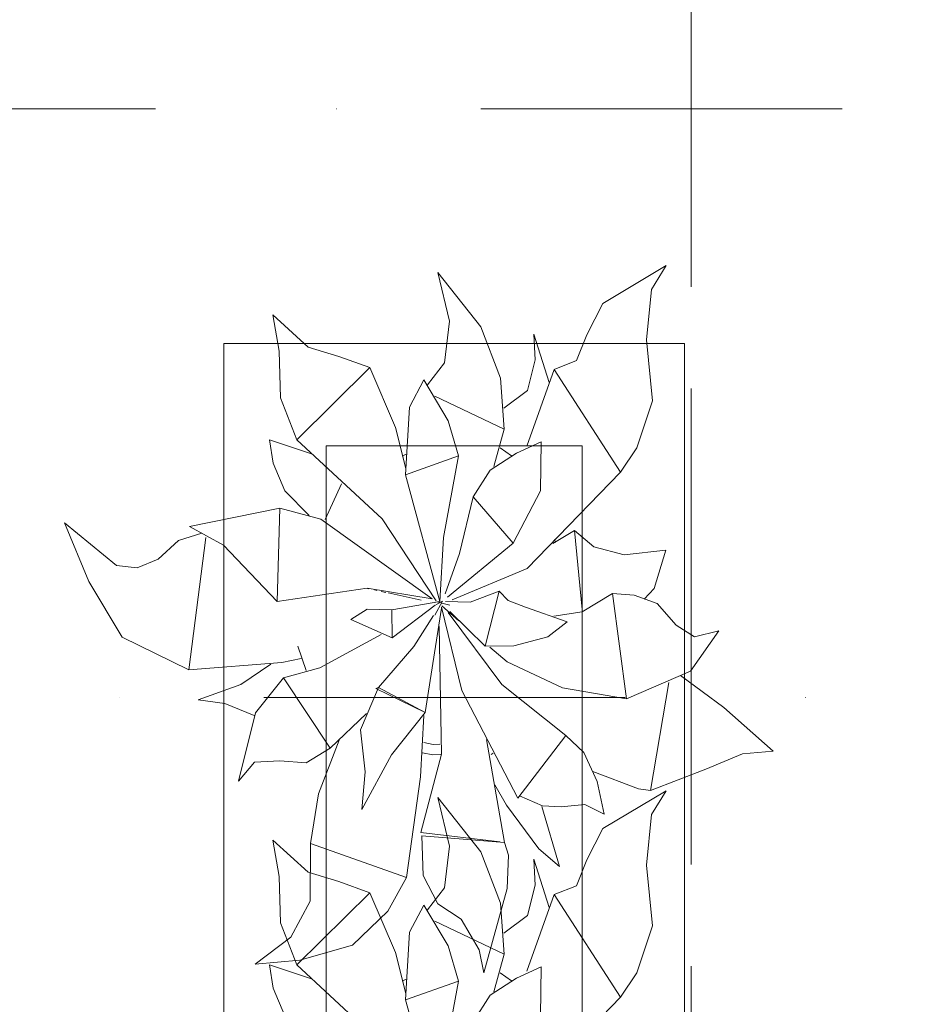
# Model space of a CAD drawing. Header units: millimetres. Extents: x -14761 to 157739, y -22400 to 107990.
# Tile 153 of 256: x 120194 to 121076, y 26125 to 27087. Entities that reach past the tile are written whole.
import ezdxf

# ---------------------------------------------------------------- set-up
doc = ezdxf.new("R2010")
doc.units = ezdxf.units.MM
doc.header["$MEASUREMENT"] = 0
doc.linetypes.add('Штриховая', pattern=[564.444447, 282.222223, -282.222223])
doc.linetypes.add('Штрихпунктирная', pattern=[670.277762, 352.777767, -176.388884, 0, -141.111112])
for name, color, linetype in [('Интерьер - Мебель', 7, 'Continuous'), ('Элемент Модели - Зона', 7, 'Continuous'), ('Элемент Модели - Оси', 7, 'Continuous')]:
    doc.layers.add(name, color=color, linetype=linetype)

msp = doc.modelspace()

# ---------------------------------------------------------------- linework, layer by layer
at = {"layer": 'Интерьер - Мебель', "color": 252, "linetype": 'Continuous', "lineweight": 5}
for p, q in [((120763.76, 26810.07), (120825.56, 26846.93)), ((120763.76, 26810.07), (120825.56, 26846.93)), ((120811.06, 26823.53), (120825.56, 26846.93)), ((120811.06, 26823.53), (120825.56, 26846.93)), ((120602.53, 26840.18), (120614.1, 26792.77)), ((120602.53, 26840.18), (120644.57, 26787.2)), ((120602.53, 26840.18), (120614.1, 26792.77)), ((120602.53, 26840.18), (120644.57, 26787.2)), ((120806.29, 26774.29), (120811.06, 26823.53)), ((120806.29, 26774.29), (120811.06, 26823.53)), ((120748.02, 26779.46), (120763.76, 26810.07)), ((120748.02, 26779.46), (120763.76, 26810.07)), ((120441.32, 26798.73), (120447.54, 26763.23)), ((120441.32, 26798.73), (120475.97, 26767.23)), ((120441.32, 26798.73), (120447.54, 26763.23)), ((120441.32, 26798.73), (120475.97, 26767.23)), ((120608.92, 26751.91), (120614.1, 26792.77)), ((120608.92, 26751.91), (120614.1, 26792.77)), ((120644.57, 26787.2), (120663.69, 26737.09)), ((120644.57, 26787.2), (120663.69, 26737.09)), ((120696.33, 26779.93), (120697.54, 26754.76)), ((120696.33, 26779.93), (120711.32, 26732.74)), ((120696.33, 26779.93), (120697.54, 26754.76)), ((120696.33, 26779.93), (120711.32, 26732.74)), ((120738.12, 26754.13), (120748.02, 26779.46)), ((120738.12, 26754.13), (120748.02, 26779.46)), ((120475.97, 26767.23), (120505.82, 26758.06)), ((120475.97, 26767.23), (120505.82, 26758.06)), ((120806.29, 26774.29), (120812.09, 26714.8)), ((120806.29, 26774.29), (120812.09, 26714.8)), ((120447.54, 26763.23), (120448.96, 26717.67)), ((120447.54, 26763.23), (120448.96, 26717.67)), ((120505.82, 26758.06), (120536.02, 26747.29)), ((120505.82, 26758.06), (120536.02, 26747.29)), ((120464.72, 26676.71), (120536.02, 26747.29)), ((120464.72, 26676.71), (120536.02, 26747.29)), ((120536.02, 26747.29), (120561.1, 26688.87)), ((120536.02, 26747.29), (120561.1, 26688.87)), ((120592.6, 26730.54), (120608.92, 26751.91)), ((120592.6, 26730.54), (120608.92, 26751.91)), ((120689.98, 26725.07), (120697.54, 26754.76)), ((120689.98, 26725.07), (120697.54, 26754.76)), ((120716.28, 26745.43), (120738.12, 26754.13)), ((120716.28, 26745.43), (120738.12, 26754.13)), ((120663.69, 26737.09), (120667.44, 26687.17)), ((120663.69, 26737.09), (120667.44, 26687.17)), ((120689.43, 26670.45), (120716.28, 26745.43)), ((120689.43, 26670.45), (120716.28, 26745.43)), ((120716.28, 26745.43), (120781.01, 26645.19)), ((120716.28, 26745.43), (120781.01, 26645.19)), ((120574.98, 26708.65), (120588.8, 26735.24)), ((120574.98, 26708.65), (120588.8, 26735.24)), ((120588.8, 26735.24), (120612.73, 26695.19)), ((120588.8, 26735.24), (120612.73, 26695.19)), ((120448.96, 26717.67), (120464.72, 26676.71)), ((120448.96, 26717.67), (120464.72, 26676.71)), ((120599.54, 26719.46), (120667.44, 26687.17)), ((120599.54, 26719.46), (120667.44, 26687.17)), ((120667.06, 26707.7), (120689.98, 26725.07)), ((120667.06, 26707.7), (120689.98, 26725.07)), ((120571.03, 26642.63), (120574.98, 26708.65)), ((120571.03, 26642.63), (120574.98, 26708.65)), ((120796.82, 26669), (120812.09, 26714.8)), ((120796.82, 26669), (120812.09, 26714.8)), ((120561.1, 26688.87), (120571.38, 26648.65)), ((120561.1, 26688.87), (120571.38, 26648.65)), ((120612.73, 26695.19), (120622.87, 26660.95)), ((120612.73, 26695.19), (120622.87, 26660.95)), ((120657.26, 26650.52), (120667.44, 26687.17)), ((120657.26, 26650.52), (120667.44, 26687.17)), ((120438.22, 26676.74), (120441.71, 26654)), ((120438.22, 26676.74), (120479.22, 26662.96)), ((120438.22, 26676.74), (120441.71, 26654)), ((120438.22, 26676.74), (120479.22, 26662.96)), ((120464.72, 26676.71), (120548.21, 26599.52)), ((120464.72, 26676.71), (120548.21, 26599.52)), ((120663.38, 26668.81), (120674.55, 26661.08)), ((120663.38, 26668.81), (120674.55, 26661.08)), ((120679.43, 26663.75), (120703.53, 26674.88)), ((120679.43, 26663.75), (120703.53, 26674.88)), ((120702.68, 26626.89), (120703.53, 26674.88)), ((120702.68, 26626.89), (120703.53, 26674.88)), ((120781.02, 26645.19), (120796.82, 26669)), ((120781.02, 26645.19), (120796.82, 26669)), ((120567.79, 26661.24), (120572.15, 26662.63)), ((120567.79, 26661.24), (120572.15, 26662.63)), ((120571.03, 26642.63), (120622.87, 26660.95)), ((120571.03, 26642.63), (120622.87, 26660.95)), ((120607.92, 26581.17), (120622.87, 26660.95)), ((120607.92, 26581.17), (120622.87, 26660.95)), ((120653.75, 26646.99), (120679.43, 26663.75)), ((120653.75, 26646.99), (120679.43, 26663.75)), ((120441.71, 26654), (120453.08, 26626.97)), ((120441.71, 26654), (120453.08, 26626.97)), ((120571.03, 26642.63), (120604.65, 26518.78)), ((120571.03, 26642.63), (120604.65, 26518.78)), ((120636.98, 26621.17), (120653.75, 26646.99)), ((120636.98, 26621.17), (120653.75, 26646.99)), ((120689.66, 26551.14), (120781.02, 26645.19)), ((120689.66, 26551.14), (120781.02, 26645.19)), ((120492.59, 26599.03), (120508.55, 26633.81)), ((120492.59, 26599.03), (120508.55, 26633.81)), ((120453.08, 26626.97), (120476.93, 26602.72)), ((120453.08, 26626.97), (120476.93, 26602.72)), ((120623.76, 26565.8), (120636.98, 26621.17)), ((120623.76, 26565.8), (120636.98, 26621.17)), ((120636.98, 26621.17), (120676.01, 26575.74)), ((120636.98, 26621.17), (120676.01, 26575.74)), ((120676.01, 26575.74), (120702.68, 26626.89)), ((120676.01, 26575.74), (120702.68, 26626.89)), ((120360.18, 26592.07), (120448.34, 26610.11)), ((120360.18, 26592.07), (120448.34, 26610.11)), ((120445.6, 26518.91), (120448.33, 26610.11)), ((120445.6, 26518.91), (120448.33, 26610.11)), ((120448.34, 26610.11), (120488.35, 26599.08)), ((120448.34, 26610.11), (120488.35, 26599.08)), ((120238.13, 26595.55), (120261.57, 26538.31)), ((120238.13, 26595.55), (120288.9, 26553.88)), ((120238.13, 26595.55), (120261.57, 26538.31)), ((120238.13, 26595.55), (120288.9, 26553.88)), ((120360.18, 26592.07), (120393.4, 26573.75)), ((120360.18, 26592.07), (120393.4, 26573.75)), ((120488.35, 26599.08), (120597.03, 26521.45)), ((120488.35, 26599.08), (120597.03, 26521.45)), ((120548.21, 26599.52), (120600.96, 26519.46)), ((120548.21, 26599.52), (120600.96, 26519.46)), ((120349.19, 26578.33), (120371.98, 26585.63)), ((120349.19, 26578.33), (120371.98, 26585.63)), ((120714.73, 26575.56), (120736.09, 26588.18)), ((120714.73, 26575.56), (120736.09, 26588.18)), ((120736.09, 26588.18), (120743.36, 26510.98)), ((120736.09, 26588.18), (120754.88, 26572.05)), ((120736.09, 26588.18), (120743.36, 26510.98)), ((120736.09, 26588.18), (120754.88, 26572.05)), ((120329.41, 26560.05), (120349.19, 26578.33)), ((120329.41, 26560.05), (120349.19, 26578.33)), ((120359.54, 26452.13), (120375.83, 26581.13)), ((120359.54, 26452.13), (120375.83, 26581.13)), ((120393.4, 26573.75), (120445.6, 26518.91)), ((120393.4, 26573.75), (120445.6, 26518.91)), ((120604.65, 26518.78), (120607.92, 26581.17)), ((120604.65, 26518.78), (120607.92, 26581.17)), ((120611.84, 26523.01), (120676.01, 26575.74)), ((120611.84, 26523.01), (120676.01, 26575.74)), ((120716.49, 26579.2), (120717.35, 26576.4)), ((120716.49, 26579.2), (120717.35, 26576.4)), ((120609.74, 26526.27), (120623.76, 26565.8)), ((120609.74, 26526.27), (120623.76, 26565.8)), ((120754.88, 26572.05), (120784.39, 26564.47)), ((120754.88, 26572.05), (120784.39, 26564.47)), ((120784.39, 26564.47), (120825.24, 26569.05)), ((120784.39, 26564.47), (120825.24, 26569.05)), ((120813.82, 26531.3), (120825.24, 26569.05)), ((120813.82, 26531.3), (120825.24, 26569.05)), ((120288.9, 26553.88), (120308.88, 26551.77)), ((120288.9, 26553.88), (120308.88, 26551.77)), ((120308.88, 26551.77), (120329.41, 26560.05)), ((120308.88, 26551.77), (120329.41, 26560.05)), ((120616.52, 26520.3), (120689.66, 26551.14)), ((120616.52, 26520.3), (120689.66, 26551.14)), ((120261.57, 26538.31), (120294.14, 26483.99)), ((120261.57, 26538.31), (120294.14, 26483.99)), ((120445.6, 26518.91), (120533.47, 26531.75)), ((120445.6, 26518.91), (120533.47, 26531.75)), ((120533.47, 26531.75), (120597.03, 26521.45)), ((120533.47, 26531.75), (120597.03, 26521.45)), ((120533.91, 26531.47), (120535.03, 26531.23)), ((120533.91, 26531.47), (120535.03, 26531.23)), ((120540.61, 26530.01), (120542.84, 26529.53)), ((120540.61, 26530.01), (120542.84, 26529.53)), ((120547.3, 26528.55), (120551.77, 26527.58)), ((120547.3, 26528.55), (120551.77, 26527.58)), ((120554, 26527.09), (120586.32, 26520.04)), ((120554, 26527.09), (120586.32, 26520.04)), ((120634.03, 26517.97), (120662.39, 26528.77)), ((120634.03, 26517.97), (120662.39, 26528.77)), ((120648.83, 26475), (120662.39, 26528.77)), ((120648.83, 26475), (120662.39, 26528.77)), ((120662.39, 26528.77), (120671.3, 26519.7)), ((120662.39, 26528.77), (120671.3, 26519.7)), ((120743.38, 26508.72), (120772.97, 26526.73)), ((120743.38, 26508.72), (120772.97, 26526.73)), ((120772.97, 26526.73), (120786.71, 26423.77)), ((120772.97, 26526.73), (120794.25, 26525.03)), ((120772.97, 26526.73), (120786.71, 26423.77)), ((120772.97, 26526.73), (120794.25, 26525.03)), ((120794.25, 26525.03), (120816.9, 26516.95)), ((120794.25, 26525.03), (120816.9, 26516.95)), ((120803.89, 26521.06), (120813.82, 26531.3)), ((120803.89, 26521.06), (120813.82, 26531.3)), ((120557.56, 26510.49), (120604.65, 26518.78)), ((120557.56, 26510.49), (120604.65, 26518.78)), ((120557.81, 26483.31), (120600.09, 26515.33)), ((120557.81, 26483.31), (120600.09, 26515.33)), ((120599.78, 26505.33), (120607.23, 26519.22)), ((120599.78, 26505.33), (120607.23, 26519.22)), ((120600.63, 26515.63), (120607.23, 26519.22)), ((120600.63, 26515.63), (120607.23, 26519.22)), ((120601.78, 26518.27), (120604.04, 26517.73)), ((120601.78, 26518.27), (120604.04, 26517.73)), ((120603.51, 26517.91), (120604.65, 26518.78)), ((120603.51, 26517.91), (120604.65, 26518.78)), ((120606.3, 26517.18), (120614.22, 26515.26)), ((120606.3, 26517.18), (120614.22, 26515.26)), ((120610.07, 26518.63), (120634.03, 26517.97)), ((120610.07, 26518.63), (120634.03, 26517.97)), ((120671.3, 26519.7), (120688.05, 26513.14)), ((120671.3, 26519.7), (120688.05, 26513.14)), ((120816.9, 26516.95), (120835.42, 26495.62)), ((120816.9, 26516.95), (120835.42, 26495.62)), ((120517.74, 26501.14), (120533.67, 26511.36)), ((120517.74, 26501.14), (120533.67, 26511.36)), ((120533.67, 26511.36), (120557.56, 26510.49)), ((120533.67, 26511.36), (120557.56, 26510.49)), ((120557.56, 26510.49), (120557.81, 26483.31)), ((120557.56, 26510.49), (120557.81, 26483.31)), ((120579.15, 26474.82), (120598.35, 26505.17)), ((120579.15, 26474.82), (120598.35, 26505.17)), ((120590.23, 26410.2), (120606.15, 26512.24)), ((120590.23, 26410.2), (120606.15, 26512.24)), ((120606.02, 26513.18), (120626.01, 26431.9)), ((120606.02, 26513.18), (120626.01, 26431.9)), ((120606.3, 26514.4), (120623.2, 26499.94)), ((120606.3, 26514.4), (120623.2, 26499.94)), ((120612.7, 26507.99), (120665.21, 26437.65)), ((120612.7, 26507.99), (120665.21, 26437.65)), ((120614.4, 26509.11), (120648.83, 26475)), ((120614.4, 26509.11), (120648.83, 26475)), ((120688.05, 26513.14), (120728.75, 26498.92)), ((120688.05, 26513.14), (120728.75, 26498.92)), ((120715.84, 26504.43), (120743.38, 26508.72)), ((120715.84, 26504.43), (120743.38, 26508.72)), ((120517.74, 26501.14), (120557.81, 26483.31)), ((120517.74, 26501.14), (120557.81, 26483.31)), ((120710.13, 26484.07), (120728.75, 26498.92)), ((120710.13, 26484.07), (120728.75, 26498.92)), ((120835.42, 26495.62), (120853.19, 26484.28)), ((120835.42, 26495.62), (120853.19, 26484.28)), ((120487.43, 26453.93), (120547.3, 26486.56)), ((120487.43, 26453.93), (120547.3, 26486.56)), ((120603.85, 26494.39), (120605.98, 26369.46)), ((120603.85, 26494.39), (120605.98, 26369.46)), ((120849.26, 26450.64), (120877.02, 26490.21)), ((120849.26, 26450.64), (120877.02, 26490.21)), ((120853.19, 26484.28), (120877.02, 26490.21)), ((120853.19, 26484.28), (120877.02, 26490.21)), ((120294.14, 26483.99), (120359.54, 26452.13)), ((120294.14, 26483.99), (120359.54, 26452.13)), ((120676.63, 26475.39), (120710.13, 26484.07)), ((120676.63, 26475.39), (120710.13, 26484.07)), ((120465.84, 26475.16), (120474.05, 26451.31)), ((120465.84, 26475.16), (120474.05, 26451.31)), ((120544.53, 26434.75), (120579.15, 26474.82)), ((120544.53, 26434.75), (120579.15, 26474.82)), ((120648.83, 26475), (120676.63, 26475.39)), ((120648.83, 26475), (120676.63, 26475.39)), ((120653.34, 26474.16), (120670.23, 26459.71)), ((120653.34, 26474.16), (120670.23, 26459.71)), ((120359.54, 26452.13), (120450.09, 26459)), ((120359.54, 26452.13), (120450.09, 26459)), ((120410.06, 26437.65), (120439.45, 26457.51)), ((120410.06, 26437.65), (120439.45, 26457.51)), ((120450.09, 26459), (120469.13, 26462.93)), ((120450.09, 26459), (120469.13, 26462.93)), ((120670.23, 26459.71), (120724.45, 26434.49)), ((120670.23, 26459.71), (120724.45, 26434.49)), ((120451.86, 26444.23), (120487.43, 26453.93)), ((120451.86, 26444.23), (120487.43, 26453.93)), ((120786.71, 26423.77), (120849.26, 26450.64)), ((120786.71, 26423.77), (120849.26, 26450.64)), ((120424.39, 26409.86), (120451.86, 26444.23)), ((120424.39, 26409.86), (120451.86, 26444.23)), ((120451.86, 26444.23), (120497.33, 26375.31)), ((120451.86, 26444.23), (120497.33, 26375.31)), ((120810.12, 26334.14), (120828.23, 26439.47)), ((120810.12, 26334.14), (120828.23, 26439.47)), ((120839.58, 26446.51), (120881.98, 26415.12)), ((120839.58, 26446.51), (120881.98, 26415.12)), ((120368.65, 26422.67), (120410.06, 26437.65)), ((120368.65, 26422.67), (120410.06, 26437.65)), ((120526.93, 26393.32), (120544.53, 26434.75)), ((120526.93, 26393.32), (120544.53, 26434.75)), ((120541.92, 26433.91), (120544.53, 26434.75)), ((120541.92, 26433.91), (120544.53, 26434.75)), ((120541.92, 26433.91), (120590.23, 26410.2)), ((120541.92, 26433.91), (120590.23, 26410.2)), ((120544.53, 26434.75), (120590.23, 26410.2)), ((120544.53, 26434.75), (120590.23, 26410.2)), ((120626.01, 26431.9), (120680.65, 26326.72)), ((120626.01, 26431.9), (120680.65, 26326.72)), ((120665.21, 26437.65), (120727.51, 26387.75)), ((120665.21, 26437.65), (120727.51, 26387.75)), ((120724.45, 26434.49), (120786.71, 26423.77)), ((120724.45, 26434.49), (120786.71, 26423.77)), ((120368.65, 26422.67), (120394.53, 26419.04)), ((120368.65, 26422.67), (120394.53, 26419.04)), ((120394.53, 26419.04), (120423.13, 26407.4)), ((120394.53, 26419.04), (120423.13, 26407.4)), ((120408, 26343.26), (120424.39, 26409.86)), ((120408, 26343.26), (120424.39, 26409.86)), ((120497.33, 26375.31), (120532.79, 26409.19)), ((120497.33, 26375.31), (120532.79, 26409.19)), ((120557.26, 26368.95), (120590.23, 26410.2)), ((120557.26, 26368.95), (120590.23, 26410.2)), ((120881.98, 26415.12), (120930.14, 26372.62)), ((120881.98, 26415.12), (120930.14, 26372.62)), ((120585.59, 26347.36), (120588.8, 26407.37)), ((120585.59, 26347.36), (120588.8, 26407.37)), ((120526.93, 26393.32), (120531.57, 26352.2)), ((120526.93, 26393.32), (120531.57, 26352.2)), ((120485.98, 26330.76), (120506.28, 26383.35)), ((120485.98, 26330.76), (120506.28, 26383.35)), ((120588.77, 26380.87), (120598.04, 26379.01)), ((120588.77, 26380.87), (120598.04, 26379.01)), ((120650.16, 26383.93), (120667.65, 26283.35)), ((120650.16, 26383.93), (120667.65, 26283.35)), ((120680.65, 26326.72), (120727.51, 26387.75)), ((120680.65, 26326.72), (120727.51, 26387.75)), ((120727.51, 26387.75), (120745, 26371.2)), ((120727.51, 26387.75), (120745, 26371.2)), ((120473.91, 26360.98), (120497.33, 26375.31)), ((120473.91, 26360.98), (120497.33, 26375.31)), ((120587.5, 26370.99), (120597.57, 26368.98)), ((120587.5, 26370.99), (120597.57, 26368.98)), ((120598.04, 26379.01), (120604.58, 26379.39)), ((120598.04, 26379.01), (120604.58, 26379.39)), ((120654.47, 26369.23), (120656.73, 26370.71)), ((120654.47, 26369.23), (120656.73, 26370.71)), ((120745, 26371.2), (120758.03, 26343)), ((120745, 26371.2), (120758.03, 26343)), ((120900.07, 26369.79), (120930.14, 26372.62)), ((120900.07, 26369.79), (120930.14, 26372.62)), ((120408, 26343.26), (120423.53, 26361.87)), ((120408, 26343.26), (120423.53, 26361.87)), ((120423.53, 26361.87), (120448.38, 26363.02)), ((120423.53, 26361.87), (120448.38, 26363.02)), ((120448.38, 26363.02), (120473.91, 26360.98)), ((120448.38, 26363.02), (120473.91, 26360.98)), ((120528.32, 26315.37), (120557.26, 26368.95)), ((120528.32, 26315.37), (120557.26, 26368.95)), ((120586.1, 26293), (120605.98, 26369.46)), ((120586.1, 26293), (120605.98, 26369.46)), ((120597.57, 26368.98), (120605.37, 26369.42)), ((120597.57, 26368.98), (120605.37, 26369.42)), ((120864.23, 26354.89), (120900.07, 26369.79)), ((120864.23, 26354.89), (120900.07, 26369.79)), ((120528.32, 26315.37), (120531.57, 26352.2)), ((120528.32, 26315.37), (120531.57, 26352.2)), ((120753.77, 26352.53), (120798.66, 26335.58)), ((120753.77, 26352.53), (120798.66, 26335.58)), ((120810.12, 26334.14), (120864.23, 26354.89)), ((120810.12, 26334.14), (120864.23, 26354.89)), ((120571.8, 26249.21), (120585.59, 26347.36)), ((120571.8, 26249.21), (120585.59, 26347.36)), ((120758.03, 26343), (120764.87, 26311.11)), ((120758.03, 26343), (120764.87, 26311.11)), ((120658.22, 26339.75), (120669.6, 26319.76)), ((120658.22, 26339.75), (120669.6, 26319.76)), ((120763.76, 26297.03), (120825.56, 26333.88)), ((120763.76, 26297.03), (120825.56, 26333.88)), ((120798.66, 26335.58), (120810.12, 26334.14)), ((120798.66, 26335.58), (120810.12, 26334.14)), ((120811.06, 26310.49), (120825.56, 26333.88)), ((120811.06, 26310.49), (120825.56, 26333.88)), ((120478.26, 26282.28), (120485.98, 26330.76)), ((120478.26, 26282.28), (120485.98, 26330.76)), ((120602.53, 26327.14), (120614.1, 26279.72)), ((120602.53, 26327.14), (120644.57, 26274.15)), ((120602.53, 26327.14), (120614.1, 26279.72)), ((120602.53, 26327.14), (120644.57, 26274.15)), ((120682.22, 26328.75), (120704.61, 26319.06)), ((120682.22, 26328.75), (120704.61, 26319.06)), ((120669.6, 26319.76), (120701.07, 26277.03)), ((120669.6, 26319.76), (120701.07, 26277.03)), ((120703.97, 26318.39), (120721.52, 26259.72)), ((120703.97, 26318.39), (120721.52, 26259.72)), ((120704.61, 26319.06), (120722.93, 26318.11)), ((120704.61, 26319.06), (120722.93, 26318.11)), ((120722.93, 26318.11), (120746.14, 26320.44)), ((120722.93, 26318.11), (120746.14, 26320.44)), ((120746.14, 26320.44), (120764.87, 26311.11)), ((120746.14, 26320.44), (120764.87, 26311.11)), ((120806.29, 26261.24), (120811.06, 26310.49)), ((120806.29, 26261.24), (120811.06, 26310.49)), ((120748.02, 26266.42), (120763.76, 26297.03)), ((120748.02, 26266.42), (120763.76, 26297.03)), ((120441.32, 26285.68), (120447.54, 26250.19)), ((120441.32, 26285.68), (120475.97, 26254.19)), ((120441.32, 26285.68), (120447.54, 26250.19)), ((120441.32, 26285.68), (120475.97, 26254.19)), ((120586.1, 26293), (120663.25, 26283.87)), ((120586.1, 26293), (120663.25, 26283.87)), ((120586.79, 26289.81), (120588.14, 26251.04)), ((120586.79, 26289.81), (120667.65, 26283.35)), ((120586.79, 26289.81), (120588.14, 26251.04)), ((120586.79, 26289.81), (120667.65, 26283.35)), ((120477.81, 26225.9), (120478.26, 26282.28)), ((120477.81, 26225.9), (120478.26, 26282.28)), ((120478.26, 26282.28), (120571.8, 26249.21)), ((120478.26, 26282.28), (120571.8, 26249.21)), ((120608.92, 26238.87), (120614.1, 26279.72)), ((120608.92, 26238.87), (120614.1, 26279.72)), ((120644.57, 26274.15), (120663.69, 26224.05)), ((120644.57, 26274.15), (120663.69, 26224.05)), ((120667.65, 26283.35), (120671.69, 26271.01)), ((120667.65, 26283.35), (120671.69, 26271.01)), ((120701.07, 26277.03), (120721.52, 26259.72)), ((120701.07, 26277.03), (120721.52, 26259.72)), ((120670.37, 26238.21), (120671.69, 26271.01)), ((120670.37, 26238.21), (120671.69, 26271.01)), ((120696.33, 26266.89), (120697.54, 26241.72)), ((120696.33, 26266.89), (120711.32, 26219.7)), ((120696.33, 26266.89), (120697.54, 26241.72)), ((120696.33, 26266.89), (120711.32, 26219.7)), ((120738.12, 26241.09), (120748.02, 26266.42)), ((120738.12, 26241.09), (120748.02, 26266.42)), ((120806.29, 26261.24), (120812.09, 26201.75)), ((120806.29, 26261.24), (120812.09, 26201.75)), ((120447.54, 26250.19), (120448.96, 26204.62)), ((120447.54, 26250.19), (120448.96, 26204.62)), ((120475.97, 26254.19), (120505.82, 26245.01)), ((120475.97, 26254.19), (120505.82, 26245.01)), ((120553.79, 26216.17), (120571.8, 26249.21)), ((120553.79, 26216.17), (120571.8, 26249.21)), ((120588.14, 26251.04), (120602.47, 26223.26)), ((120588.14, 26251.04), (120602.47, 26223.26)), ((120505.82, 26245.01), (120536.02, 26234.24)), ((120505.82, 26245.01), (120536.02, 26234.24)), ((120592.6, 26217.49), (120608.92, 26238.87)), ((120592.6, 26217.49), (120608.92, 26238.87)), ((120647.59, 26155.92), (120670.37, 26238.21)), ((120647.59, 26155.92), (120670.37, 26238.21)), ((120689.98, 26212.02), (120697.54, 26241.72)), ((120689.98, 26212.02), (120697.54, 26241.72)), ((120716.28, 26232.39), (120738.12, 26241.09)), ((120716.28, 26232.39), (120738.12, 26241.09)), ((120464.72, 26163.67), (120536.02, 26234.24)), ((120464.72, 26163.67), (120536.02, 26234.24)), ((120536.02, 26234.24), (120561.1, 26175.82)), ((120536.02, 26234.24), (120561.1, 26175.82)), ((120689.43, 26157.41), (120716.28, 26232.39)), ((120689.43, 26157.41), (120716.28, 26232.39)), ((120716.28, 26232.39), (120781.01, 26132.14)), ((120716.28, 26232.39), (120781.01, 26132.14)), ((120458.84, 26190.84), (120477.81, 26225.9)), ((120458.84, 26190.84), (120477.81, 26225.9)), ((120574.98, 26195.61), (120588.8, 26222.19)), ((120574.98, 26195.61), (120588.8, 26222.19)), ((120588.8, 26222.19), (120612.73, 26182.15)), ((120588.8, 26222.19), (120612.73, 26182.15)), ((120602.47, 26223.26), (120625.18, 26208.38)), ((120602.47, 26223.26), (120625.18, 26208.38)), ((120663.69, 26224.05), (120667.44, 26174.12)), ((120663.69, 26224.05), (120667.44, 26174.12)), ((120519.1, 26182.9), (120553.79, 26216.17)), ((120519.1, 26182.9), (120553.79, 26216.17)), ((120625.18, 26208.38), (120642.8, 26178.25)), ((120625.18, 26208.38), (120642.8, 26178.25)), ((120667.06, 26194.66), (120689.98, 26212.02)), ((120667.06, 26194.66), (120689.98, 26212.02)), ((120448.96, 26204.62), (120464.72, 26163.67)), ((120448.96, 26204.62), (120464.72, 26163.67)), ((120599.54, 26206.42), (120667.44, 26174.12)), ((120599.54, 26206.42), (120667.44, 26174.12)), ((120796.82, 26155.96), (120812.09, 26201.75)), ((120796.82, 26155.96), (120812.09, 26201.75)), ((120424.09, 26164.37), (120458.84, 26190.84)), ((120424.09, 26164.37), (120458.84, 26190.84)), ((120571.03, 26129.58), (120574.98, 26195.61)), ((120571.03, 26129.58), (120574.98, 26195.61)), ((120467.88, 26168.18), (120519.1, 26182.9)), ((120467.88, 26168.18), (120519.1, 26182.9)), ((120612.73, 26182.15), (120622.87, 26147.9)), ((120612.73, 26182.15), (120622.87, 26147.9)), ((120642.8, 26178.25), (120647.59, 26155.92)), ((120642.8, 26178.25), (120647.59, 26155.92)), ((120561.1, 26175.82), (120571.38, 26135.61)), ((120561.1, 26175.82), (120571.38, 26135.61)), ((120657.26, 26137.48), (120667.44, 26174.12)), ((120657.26, 26137.48), (120667.44, 26174.12)), ((120424.09, 26164.37), (120467.88, 26168.18)), ((120424.09, 26164.37), (120467.88, 26168.18)), ((120438.22, 26163.69), (120441.71, 26140.95)), ((120438.22, 26163.69), (120479.22, 26149.92)), ((120438.22, 26163.69), (120441.71, 26140.95)), ((120438.22, 26163.69), (120479.22, 26149.92)), ((120464.72, 26163.67), (120548.21, 26086.48)), ((120464.72, 26163.67), (120548.21, 26086.48)), ((120679.43, 26150.7), (120703.53, 26161.84)), ((120679.43, 26150.7), (120703.53, 26161.84)), ((120702.68, 26113.85), (120703.53, 26161.84)), ((120702.68, 26113.85), (120703.53, 26161.84)), ((120567.79, 26148.19), (120572.15, 26149.59)), ((120567.79, 26148.19), (120572.15, 26149.59)), ((120653.75, 26133.95), (120679.43, 26150.7)), ((120653.75, 26133.95), (120679.43, 26150.7)), ((120663.38, 26155.77), (120674.55, 26148.03)), ((120663.38, 26155.77), (120674.55, 26148.03)), ((120781.02, 26132.14), (120796.82, 26155.96)), ((120781.02, 26132.14), (120796.82, 26155.96)), ((120441.71, 26140.95), (120453.08, 26113.92)), ((120441.71, 26140.95), (120453.08, 26113.92)), ((120571.03, 26129.58), (120622.87, 26147.9)), ((120571.03, 26129.58), (120622.87, 26147.9)), ((120607.92, 26068.13), (120622.87, 26147.9)), ((120607.92, 26068.13), (120622.87, 26147.9)), ((120636.98, 26108.12), (120653.75, 26133.95)), ((120636.98, 26108.12), (120653.75, 26133.95)), ((120689.66, 26038.1), (120781.02, 26132.14)), ((120689.66, 26038.1), (120781.02, 26132.14)), ((120571.03, 26129.58), (120604.65, 26005.73)), ((120571.03, 26129.58), (120604.65, 26005.73))]:
    msp.add_line(p, q, dxfattribs=at)
at = {"layer": 'Интерьер - Мебель', "color": 7, "linetype": 'Continuous', "lineweight": 15}
for p, q in [((120393.46, 26770.74), (120393.46, 25270.74)), ((120843.46, 26770.74), (120393.46, 26770.74)), ((120843.46, 25270.74), (120843.46, 26770.74)), ((120493.46, 26670.74), (120493.46, 25370.74)), ((120743.46, 26670.74), (120493.46, 26670.74)), ((120743.46, 25370.74), (120743.46, 26670.74))]:
    msp.add_line(p, q, dxfattribs=at)
at = {"layer": 'Элемент Модели - Зона', "color": 7, "linetype": 'Штриховая', "lineweight": 15, "flags": 128}
for points in [[(36150, 44957.41), (36110, 44957.41), (36110, 36320), (41880.26, 36320), (41880.26, 39141.58), (45142.53, 42405.14), (45156.67, 42391), (45156.67, 42420), (63300, 42420), (63300, 42400), (77399.73, 42400), (77399.73, 42420), (114081.36, 42420), (117316.72, 39176.53), (117320.06, 38841.89), (117320.06, 36305), (117360, 36305), (117360, 34300), (117120, 34300), (117120, 35700), (116700, 35700), (116700, 36100), (108300, 36100), (108300, 35700), (107700, 35700), (107700, 36100), (99320, 36100), (99320, 26970), (107700, 26970), (107700, 27650), (108300, 27650), (108300, 26460), (112380, 26460), (112380, 27370), (112500, 27370), (112500, 21180.11), (117120, 21180.11), (117120, 26250), (116650, 26250), (116650, 27750), (117120, 27750), (117120, 32800), (117360, 32800), (117360, 20150.06), (117120, 20150.06), (117120, 20940.11), (99320, 20940.11), (99320, 14650.06), (117120, 14650.06), (117120, 17700.06), (116700.06, 17700.06), (116700.06, 18325.56), (117120, 18325.56), (117120, 18650.06), (117360, 18650.06), (117360, 18320.06), (120850, 18320.06), (120850, 37205.12), (120238.88, 37205.12), (120238.88, 45000), (125700, 45000), (125700, 45300), (126300, 45300), (126300, 45000), (141025, 45000), (141025, 45100), (140125, 45100), (140125, 47500), (132700, 47500), (132700, 53680), (130530, 53680), (130530, 54300), (129182.9, 54300), (126300, 54300), (126300, 53700), (125700, 53700), (125700, 54212.5), (124799.78, 54212.5), (117300, 54212.5), (117300, 53700), (116700, 53700), (116700, 54212.5), (108300, 54212.5), (108300, 53700), (107700, 53700), (107700, 54212.5), (99300, 54212.5), (99300, 53700), (98700, 53700), (98700, 54212.5), (90650, 54212.5), (90650, 53700), (90050, 53700), (89950, 53700), (89950, 48632.8), (77450.06, 48632.8), (77450.06, 53800), (77450.06, 61690), (77460.06, 61690), (77460.06, 67850), (74720, 67850), (74720, 59730), (73964.53, 59730), (73964.53, 54212), (72300.06, 54212), (72300.06, 53700), (71700.06, 53700), (71700.06, 54212), (63300, 54212), (63300, 53700), (62700, 53700), (62700, 54212), (61025.03, 54212), (61025.03, 46500), (61025.03, 45000), (54300, 45000), (54300, 44700), (53700, 44700), (53700, 45000), (45300, 45000), (45300, 44700), (44700, 44700), (44700, 45000), (36750, 45000), (36750, 44700), (36150, 44700)], [(120850, 18309.22), (120850, 18300.06), (122410, 18300.06), (122410, 18320.06), (125725, 18320.06), (125725, 24100), (125700, 24100), (125700, 25600), (125725, 25600), (125725, 26250), (125650, 26250), (125650, 27750), (125725, 27750), (125725, 28400), (125700, 28400), (125700, 29900), (125725, 29900), (125725, 35700), (125700, 35700), (125700, 36300), (126300, 36300), (126300, 35825), (134700, 35825), (134700, 36300), (135300, 36300), (135300, 35825), (141025, 35825), (141025, 45000), (138380.68, 45000), (135300, 45000), (135300, 44700), (134700, 44700), (134700, 45000), (126300, 45000), (126300, 44700), (125700, 44700), (125700, 45000), (122696.33, 45000), (122696.33, 42752.33), (124332.5, 42752.33), (124332.5, 39578.11), (122696.33, 39578.11), (122696.33, 37205.12), (120850, 37205.12)]]:
    msp.add_lwpolyline(points, close=True, dxfattribs=at)
at = {"layer": 'Элемент Модели - Оси', "color": 7, "linetype": 'Штрихпунктирная', "lineweight": 15}
for p, q in [((-12760.58, 27000), (155650, 27000)), ((-12302.24, 26425), (155191.65, 26425))]:
    msp.add_line(p, q, dxfattribs=at)

doc.saveas('drawing.dxf')
